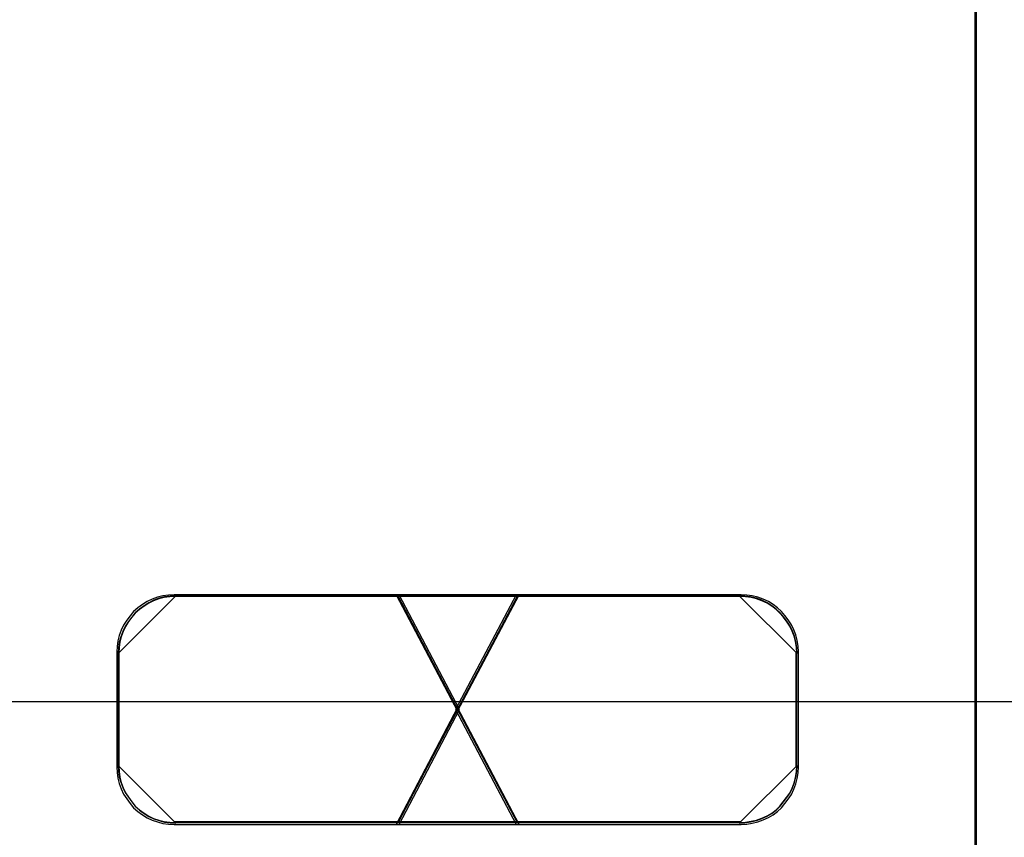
# Model space of a CAD drawing. Extents: x -543332 to -314699, y -9028 to 155584.
# Tile 99 of 256: x -448339 to -448164, y 27214 to 27360. Entities that reach past the tile are written whole.
import ezdxf

# ---------------------------------------------------------------- set-up
doc = ezdxf.new("R2010")
doc.units = 0
doc.header["$MEASUREMENT"] = 0
doc.layers.get('0').update_dxf_attribs({"color": 8})
doc.layers.add('30', color=7, linetype='Continuous')
doc.layers.add('45', color=8, linetype='Continuous')

# ---------------------------------------------------------------- blocks, each defined once
blk = doc.blocks.new('*U1081')
at = {"layer": '30', "color": 7}
blk.add_lwpolyline([(51.981526, -149.974543), (396.088727, -149.974543), (396.088727, -170.958374), (51.981526, -170.958374), (51.981526, -149.974543)], dxfattribs=at)
blk = doc.blocks.new('*U1087')
at = {"layer": '45', "color": 7}
for points in [[(187.995609, -118.993998), (206.006752, -118.993998), (206.006752, -118.993998), (206.006752, -201.999826), (206.006752, -201.999826), (187.995609, -201.999826), (187.995609, -201.999826), (187.995609, -118.993998), (187.995609, -118.993998)], [(188.000911, -118.999294), (206.00145, -118.999294), (206.00145, -201.99453), (188.000911, -201.99453), (188.000911, -118.999294)]]:
    blk.add_lwpolyline(points, close=True, dxfattribs=at)
at = {"layer": '45', "color": 3}
for points in [[(195.758096, -173.135142), (196.826212, -171.091783), (195.758096, -169.054364), (191.757088, -169.054364), (191.656768, -169.060304), (191.556448, -169.072184), (191.462029, -169.095944), (191.367609, -169.131584), (191.279092, -169.173164), (191.196475, -169.226624), (191.113858, -169.286024), (191.037143, -169.351364), (190.978131, -169.428584), (190.919119, -169.505804), (190.860107, -169.594904), (190.818799, -169.684004), (190.783391, -169.779044), (190.759787, -169.874084), (190.747984, -169.975064), (190.742083, -170.070104), (190.742083, -172.113462), (190.747984, -172.214442), (190.759787, -172.315422), (190.783391, -172.410462), (190.818799, -172.505502), (190.860107, -172.594602), (190.919119, -172.677762), (190.978131, -172.760922), (191.037143, -172.838142), (191.113858, -172.903482), (191.196475, -172.962882), (191.279092, -173.016342), (191.367609, -173.057922), (191.462029, -173.087622), (191.556448, -173.117322), (191.656768, -173.129202), (191.757088, -173.135142), (195.758096, -173.135142)], [(195.758096, -173.135142), (196.826212, -171.091783), (195.758096, -169.054364), (191.757088, -169.054364), (191.656768, -169.060304), (191.556448, -169.072184), (191.462029, -169.095944), (191.367609, -169.131584), (191.279092, -169.173164), (191.196475, -169.226624), (191.113858, -169.286024), (191.037143, -169.351364), (190.978131, -169.428584), (190.919119, -169.505804), (190.860107, -169.594904), (190.818799, -169.684004), (190.783391, -169.779044), (190.759787, -169.874084), (190.747984, -169.975064), (190.742083, -170.070104), (190.742083, -172.113462), (190.747984, -172.214442), (190.759787, -172.315422), (190.783391, -172.410462), (190.818799, -172.505502), (190.860107, -172.594602), (190.919119, -172.677762), (190.978131, -172.760922), (191.037143, -172.838142), (191.113858, -172.903482), (191.196475, -172.962882), (191.279092, -173.016342), (191.367609, -173.057922), (191.462029, -173.087622), (191.556448, -173.117322), (191.656768, -173.129202), (191.757088, -173.135142), (195.758096, -173.135142)], [(195.758096, -173.135142), (196.826212, -171.091783), (195.758096, -169.054364), (191.757088, -169.054364), (191.656768, -169.060304), (191.556448, -169.072184), (191.462029, -169.095944), (191.367609, -169.131584), (191.279092, -169.173164), (191.196475, -169.226624), (191.113858, -169.286024), (191.037143, -169.351364), (190.978131, -169.428584), (190.919119, -169.505804), (190.860107, -169.594904), (190.818799, -169.684004), (190.783391, -169.779044), (190.759787, -169.874084), (190.747984, -169.975064), (190.742083, -170.070104), (190.742083, -172.113462), (190.747984, -172.214442), (190.759787, -172.315422), (190.783391, -172.410462), (190.818799, -172.505502), (190.860107, -172.594602), (190.919119, -172.677762), (190.978131, -172.760922), (191.037143, -172.838142), (191.113858, -172.903482), (191.196475, -172.962882), (191.279092, -173.016342), (191.367609, -173.057922), (191.462029, -173.087622), (191.556448, -173.117322), (191.656768, -173.129202), (191.757088, -173.135142), (195.758096, -173.135142)], [(195.758096, -169.054364), (191.757088, -169.054364), (191.656768, -169.060304), (191.556448, -169.072184), (191.462029, -169.095944), (191.367609, -169.131584), (191.279092, -169.173164), (191.196475, -169.226624), (191.113858, -169.286024), (191.037143, -169.351364), (190.978131, -169.428584), (190.919119, -169.505804), (190.860107, -169.594904), (190.818799, -169.684004), (190.783391, -169.779044), (190.759787, -169.874084), (190.747984, -169.975064), (190.742083, -170.070104), (190.742083, -172.113462), (190.747984, -172.214442), (190.759787, -172.315422), (190.783391, -172.410462), (190.818799, -172.505502), (190.860107, -172.594602), (190.919119, -172.677762), (190.978131, -172.760922), (191.037143, -172.838142), (191.113858, -172.903482), (191.196475, -172.962882), (191.279092, -173.016342), (191.367609, -173.057922), (191.462029, -173.087622), (191.556448, -173.117322), (191.656768, -173.129202), (191.757088, -173.135142), (195.758096, -173.135142), (196.826212, -171.091783), (195.758096, -169.054364)], [(196.826212, -171.091783), (195.758096, -169.054364), (191.757088, -169.054364), (191.656768, -169.060304), (191.556448, -169.072184), (191.462029, -169.095944), (191.367609, -169.131584), (191.279092, -169.173164), (191.196475, -169.226624), (191.113858, -169.286024), (191.037143, -169.351364), (190.978131, -169.428584), (190.919119, -169.505804), (190.860107, -169.594904), (190.818799, -169.684004), (190.783391, -169.779044), (190.759787, -169.874084), (190.747984, -169.975064), (190.742083, -170.070104), (190.742083, -172.113462), (190.747984, -172.214442), (190.759787, -172.315422), (190.783391, -172.410462), (190.818799, -172.505502), (190.860107, -172.594602), (190.919119, -172.677762), (190.978131, -172.760922), (191.037143, -172.838142), (191.113858, -172.903482), (191.196475, -172.962882), (191.279092, -173.016342), (191.367609, -173.057922), (191.462029, -173.087622), (191.556448, -173.117322), (191.656768, -173.129202), (191.757088, -173.135142), (195.758096, -173.135142), (196.826212, -171.091783)], [(195.758096, -173.135142), (196.826212, -171.091783), (195.758096, -169.054364), (191.757088, -169.054364), (191.656768, -169.060304), (191.556448, -169.072184), (191.462029, -169.095944), (191.367609, -169.131584), (191.279092, -169.173164), (191.196475, -169.226624), (191.113858, -169.286024), (191.037143, -169.351364), (190.978131, -169.428584), (190.919119, -169.505804), (190.860107, -169.594904), (190.818799, -169.684004), (190.783391, -169.779044), (190.759787, -169.874084), (190.747984, -169.975064), (190.742083, -170.070104), (190.742083, -172.113462), (190.747984, -172.214442), (190.759787, -172.315422), (190.783391, -172.410462), (190.818799, -172.505502), (190.860107, -172.594602), (190.919119, -172.677762), (190.978131, -172.760922), (191.037143, -172.838142), (191.113858, -172.903482), (191.196475, -172.962882), (191.279092, -173.016342), (191.367609, -173.057922), (191.462029, -173.087622), (191.556448, -173.117322), (191.656768, -173.129202), (191.757088, -173.135142), (195.758096, -173.135142)], [(191.789243, -169.075549), (191.688102, -169.081511), (191.586962, -169.093436), (191.491772, -169.117284), (191.396581, -169.153058), (191.30734, -169.194793), (191.224048, -169.248452), (191.140756, -169.308074), (191.063413, -169.373658), (191.003919, -169.451166), (190.944425, -169.528675), (190.884931, -169.618107), (190.843285, -169.70754), (190.807588, -169.802935), (190.783791, -169.89833), (190.771892, -169.999687), (190.765942, -170.095082), (191.789243, -169.075549)], [(195.737454, -173.103364), (196.7944, -171.091829), (195.737454, -169.086142), (191.778286, -169.086142), (191.679015, -169.091989), (191.579744, -169.103684), (191.486312, -169.127074), (191.39288, -169.162159), (191.305288, -169.203091), (191.223536, -169.255719), (191.141783, -169.314194), (191.06587, -169.378516), (191.007475, -169.454533), (190.94908, -169.530551), (190.890685, -169.618263), (190.849809, -169.705975), (190.814772, -169.799535), (190.791414, -169.893095), (190.779735, -169.992502), (190.773896, -170.086062), (190.773896, -172.097597), (190.779735, -172.197004), (190.791414, -172.296411), (190.814772, -172.389971), (190.849809, -172.483531), (190.890685, -172.571243), (190.94908, -172.653108), (191.007475, -172.734973), (191.06587, -172.81099), (191.141783, -172.875312), (191.223536, -172.933787), (191.305288, -172.986415), (191.39288, -173.027347), (191.486312, -173.056584), (191.579744, -173.085822), (191.679015, -173.097517), (191.778286, -173.103364), (195.737454, -173.103364)], [(195.737454, -173.103364), (196.7944, -171.091829), (195.737454, -169.086142), (191.778286, -169.086142), (191.679015, -169.091989), (191.579744, -169.103684), (191.486312, -169.127074), (191.39288, -169.162159), (191.305288, -169.203091), (191.223536, -169.255719), (191.141783, -169.314194), (191.06587, -169.378516), (191.007475, -169.454533), (190.94908, -169.530551), (190.890685, -169.618263), (190.849809, -169.705975), (190.814772, -169.799535), (190.791414, -169.893095), (190.779735, -169.992502), (190.773896, -170.086062), (190.773896, -172.097597), (190.779735, -172.197004), (190.791414, -172.296411), (190.814772, -172.389971), (190.849809, -172.483531), (190.890685, -172.571243), (190.94908, -172.653108), (191.007475, -172.734973), (191.06587, -172.81099), (191.141783, -172.875312), (191.223536, -172.933787), (191.305288, -172.986415), (191.39288, -173.027347), (191.486312, -173.056584), (191.579744, -173.085822), (191.679015, -173.097517), (191.778286, -173.103364), (195.737454, -173.103364)], [(195.737454, -173.103364), (196.7944, -171.091829), (195.737454, -169.086142), (191.778286, -169.086142), (191.679015, -169.091989), (191.579744, -169.103684), (191.486312, -169.127074), (191.39288, -169.162159), (191.305288, -169.203091), (191.223536, -169.255719), (191.141783, -169.314194), (191.06587, -169.378516), (191.007475, -169.454533), (190.94908, -169.530551), (190.890685, -169.618263), (190.849809, -169.705975), (190.814772, -169.799535), (190.791414, -169.893095), (190.779735, -169.992502), (190.773896, -170.086062), (190.773896, -172.097597), (190.779735, -172.197004), (190.791414, -172.296411), (190.814772, -172.389971), (190.849809, -172.483531), (190.890685, -172.571243), (190.94908, -172.653108), (191.007475, -172.734973), (191.06587, -172.81099), (191.141783, -172.875312), (191.223536, -172.933787), (191.305288, -172.986415), (191.39288, -173.027347), (191.486312, -173.056584), (191.579744, -173.085822), (191.679015, -173.097517), (191.778286, -173.103364), (195.737454, -173.103364)], [(195.737454, -169.086142), (191.778286, -169.086142), (191.679015, -169.091989), (191.579744, -169.103684), (191.486312, -169.127074), (191.39288, -169.162159), (191.305288, -169.203091), (191.223536, -169.255719), (191.141783, -169.314194), (191.06587, -169.378516), (191.007475, -169.454533), (190.94908, -169.530551), (190.890685, -169.618263), (190.849809, -169.705975), (190.814772, -169.799535), (190.791414, -169.893095), (190.779735, -169.992502), (190.773896, -170.086062), (190.773896, -172.097597), (190.779735, -172.197004), (190.791414, -172.296411), (190.814772, -172.389971), (190.849809, -172.483531), (190.890685, -172.571243), (190.94908, -172.653108), (191.007475, -172.734973), (191.06587, -172.81099), (191.141783, -172.875312), (191.223536, -172.933787), (191.305288, -172.986415), (191.39288, -173.027347), (191.486312, -173.056584), (191.579744, -173.085822), (191.679015, -173.097517), (191.778286, -173.103364), (195.737454, -173.103364), (196.7944, -171.091829), (195.737454, -169.086142)], [(196.7944, -171.091829), (195.737454, -169.086142), (191.778286, -169.086142), (191.679015, -169.091989), (191.579744, -169.103684), (191.486312, -169.127074), (191.39288, -169.162159), (191.305288, -169.203091), (191.223536, -169.255719), (191.141783, -169.314194), (191.06587, -169.378516), (191.007475, -169.454533), (190.94908, -169.530551), (190.890685, -169.618263), (190.849809, -169.705975), (190.814772, -169.799535), (190.791414, -169.893095), (190.779735, -169.992502), (190.773896, -170.086062), (190.773896, -172.097597), (190.779735, -172.197004), (190.791414, -172.296411), (190.814772, -172.389971), (190.849809, -172.483531), (190.890685, -172.571243), (190.94908, -172.653108), (191.007475, -172.734973), (191.06587, -172.81099), (191.141783, -172.875312), (191.223536, -172.933787), (191.305288, -172.986415), (191.39288, -173.027347), (191.486312, -173.056584), (191.579744, -173.085822), (191.679015, -173.097517), (191.778286, -173.103364), (195.737454, -173.103364), (196.7944, -171.091829)], [(195.737454, -173.103364), (196.7944, -171.091829), (195.737454, -169.086142), (191.778286, -169.086142), (191.679015, -169.091989), (191.579744, -169.103684), (191.486312, -169.127074), (191.39288, -169.162159), (191.305288, -169.203091), (191.223536, -169.255719), (191.141783, -169.314194), (191.06587, -169.378516), (191.007475, -169.454533), (190.94908, -169.530551), (190.890685, -169.618263), (190.849809, -169.705975), (190.814772, -169.799535), (190.791414, -169.893095), (190.779735, -169.992502), (190.773896, -170.086062), (190.773896, -172.097597), (190.779735, -172.197004), (190.791414, -172.296411), (190.814772, -172.389971), (190.849809, -172.483531), (190.890685, -172.571243), (190.94908, -172.653108), (191.007475, -172.734973), (191.06587, -172.81099), (191.141783, -172.875312), (191.223536, -172.933787), (191.305288, -172.986415), (191.39288, -173.027347), (191.486312, -173.056584), (191.579744, -173.085822), (191.679015, -173.097517), (191.778286, -173.103364), (195.737454, -173.103364)], [(201.818114, -169.075549), (191.768034, -169.075549), (201.818114, -169.075549)], [(195.704824, -169.054364), (196.794042, -171.122558), (197.889278, -169.054364), (195.704824, -169.054364)], [(197.889278, -169.054364), (195.704824, -169.054364), (196.794042, -171.122558), (197.889278, -169.054364)], [(196.794042, -171.122558), (197.889278, -169.054364), (195.704824, -169.054364), (196.794042, -171.122558)], [(197.889278, -169.054364), (195.704824, -169.054364), (196.794042, -171.122558), (197.889278, -169.054364)], [(197.889278, -169.054364), (195.704824, -169.054364), (196.794042, -171.122558), (197.889278, -169.054364)], [(197.889278, -169.054364), (195.704824, -169.054364), (196.794042, -171.122558), (197.889278, -169.054364)], [(197.889278, -169.054364), (195.704824, -169.054364), (196.794042, -171.122558), (197.889278, -169.054364)], [(195.726032, -169.075549), (197.865418, -173.111309), (195.726032, -169.075549)], [(197.865418, -169.075549), (195.726032, -173.111309), (197.865418, -169.075549)], [(195.736636, -169.086142), (196.794129, -171.090781), (197.857465, -169.086142), (195.736636, -169.086142)], [(197.857465, -169.086142), (195.736636, -169.086142), (196.794129, -171.090781), (197.857465, -169.086142)], [(196.794129, -171.090781), (197.857465, -169.086142), (195.736636, -169.086142), (196.794129, -171.090781)], [(197.857465, -169.086142), (195.736636, -169.086142), (196.794129, -171.090781), (197.857465, -169.086142)], [(197.857465, -169.086142), (195.736636, -169.086142), (196.794129, -171.090781), (197.857465, -169.086142)], [(197.857465, -169.086142), (195.736636, -169.086142), (196.794129, -171.090781), (197.857465, -169.086142)], [(197.857465, -169.086142), (195.736636, -169.086142), (196.794129, -171.090781), (197.857465, -169.086142)], [(196.759936, -171.091783), (197.834315, -173.135142), (201.830768, -173.135142), (201.931122, -173.129202), (202.031476, -173.111382), (202.13183, -173.087622), (202.226281, -173.051982), (202.320732, -173.010402), (202.403377, -172.962882), (202.480118, -172.903482), (202.550956, -172.838142), (202.609988, -172.760922), (202.66902, -172.683702), (202.728052, -172.600542), (202.769374, -172.511442), (202.804793, -172.416402), (202.828406, -172.321362), (202.846115, -172.220382), (202.852018, -172.113462), (202.852018, -170.070104), (202.846115, -169.969124), (202.828406, -169.868144), (202.804793, -169.767164), (202.769374, -169.678064), (202.728052, -169.588964), (202.66902, -169.499864), (202.609988, -169.422644), (202.550956, -169.351364), (202.480118, -169.286024), (202.403377, -169.226624), (202.320732, -169.173164), (202.226281, -169.131584), (202.13183, -169.095944), (202.031476, -169.072184), (201.931122, -169.060304), (201.830768, -169.054364), (197.834315, -169.054364), (196.759936, -171.091783)], [(201.830768, -169.054364), (197.834315, -169.054364), (196.759936, -171.091783), (197.834315, -173.135142), (201.830768, -173.135142), (201.931122, -173.129202), (202.031476, -173.111382), (202.13183, -173.087622), (202.226281, -173.051982), (202.320732, -173.010402), (202.403377, -172.962882), (202.480118, -172.903482), (202.550956, -172.838142), (202.609988, -172.760922), (202.66902, -172.683702), (202.728052, -172.600542), (202.769374, -172.511442), (202.804793, -172.416402), (202.828406, -172.321362), (202.846115, -172.220382), (202.852018, -172.113462), (202.852018, -170.070104), (202.846115, -169.969124), (202.828406, -169.868144), (202.804793, -169.767164), (202.769374, -169.678064), (202.728052, -169.588964), (202.66902, -169.499864), (202.609988, -169.422644), (202.550956, -169.351364), (202.480118, -169.286024), (202.403377, -169.226624), (202.320732, -169.173164), (202.226281, -169.131584), (202.13183, -169.095944), (202.031476, -169.072184), (201.931122, -169.060304), (201.830768, -169.054364)], [(196.759936, -171.091783), (197.834315, -173.135142), (201.830768, -173.135142), (201.931122, -173.129202), (202.031476, -173.111382), (202.13183, -173.087622), (202.226281, -173.051982), (202.320732, -173.010402), (202.403377, -172.962882), (202.480118, -172.903482), (202.550956, -172.838142), (202.609988, -172.760922), (202.66902, -172.683702), (202.728052, -172.600542), (202.769374, -172.511442), (202.804793, -172.416402), (202.828406, -172.321362), (202.846115, -172.220382), (202.852018, -172.113462), (202.852018, -170.070104), (202.846115, -169.969124), (202.828406, -169.868144), (202.804793, -169.767164), (202.769374, -169.678064), (202.728052, -169.588964), (202.66902, -169.499864), (202.609988, -169.422644), (202.550956, -169.351364), (202.480118, -169.286024), (202.403377, -169.226624), (202.320732, -169.173164), (202.226281, -169.131584), (202.13183, -169.095944), (202.031476, -169.072184), (201.931122, -169.060304), (201.830768, -169.054364), (197.834315, -169.054364), (196.759936, -171.091783)], [(197.834315, -169.054364), (196.759936, -171.091783), (197.834315, -173.135142), (201.830768, -173.135142), (201.931122, -173.129202), (202.031476, -173.111382), (202.13183, -173.087622), (202.226281, -173.051982), (202.320732, -173.010402), (202.403377, -172.962882), (202.480118, -172.903482), (202.550956, -172.838142), (202.609988, -172.760922), (202.66902, -172.683702), (202.728052, -172.600542), (202.769374, -172.511442), (202.804793, -172.416402), (202.828406, -172.321362), (202.846115, -172.220382), (202.852018, -172.113462), (202.852018, -170.070104), (202.846115, -169.969124), (202.828406, -169.868144), (202.804793, -169.767164), (202.769374, -169.678064), (202.728052, -169.588964), (202.66902, -169.499864), (202.609988, -169.422644), (202.550956, -169.351364), (202.480118, -169.286024), (202.403377, -169.226624), (202.320732, -169.173164), (202.226281, -169.131584), (202.13183, -169.095944), (202.031476, -169.072184), (201.931122, -169.060304), (201.830768, -169.054364), (197.834315, -169.054364)], [(197.834315, -169.054364), (196.759936, -171.091783), (197.834315, -173.135142), (201.830768, -173.135142), (201.931122, -173.129202), (202.031476, -173.111382), (202.13183, -173.087622), (202.226281, -173.051982), (202.320732, -173.010402), (202.403377, -172.962882), (202.480118, -172.903482), (202.550956, -172.838142), (202.609988, -172.760922), (202.66902, -172.683702), (202.728052, -172.600542), (202.769374, -172.511442), (202.804793, -172.416402), (202.828406, -172.321362), (202.846115, -172.220382), (202.852018, -172.113462), (202.852018, -170.070104), (202.846115, -169.969124), (202.828406, -169.868144), (202.804793, -169.767164), (202.769374, -169.678064), (202.728052, -169.588964), (202.66902, -169.499864), (202.609988, -169.422644), (202.550956, -169.351364), (202.480118, -169.286024), (202.403377, -169.226624), (202.320732, -169.173164), (202.226281, -169.131584), (202.13183, -169.095944), (202.031476, -169.072184), (201.931122, -169.060304), (201.830768, -169.054364), (197.834315, -169.054364)], [(201.830768, -173.135142), (201.931122, -173.129202), (202.031476, -173.111382), (202.13183, -173.087622), (202.226281, -173.051982), (202.320732, -173.010402), (202.403377, -172.962882), (202.480118, -172.903482), (202.550956, -172.838142), (202.609988, -172.760922), (202.66902, -172.683702), (202.728052, -172.600542), (202.769374, -172.511442), (202.804793, -172.416402), (202.828406, -172.321362), (202.846115, -172.220382), (202.852018, -172.113462), (202.852018, -170.070104), (202.846115, -169.969124), (202.828406, -169.868144), (202.804793, -169.767164), (202.769374, -169.678064), (202.728052, -169.588964), (202.66902, -169.499864), (202.609988, -169.422644), (202.550956, -169.351364), (202.480118, -169.286024), (202.403377, -169.226624), (202.320732, -169.173164), (202.226281, -169.131584), (202.13183, -169.095944), (202.031476, -169.072184), (201.931122, -169.060304), (201.830768, -169.054364), (197.834315, -169.054364), (196.759936, -171.091783), (197.834315, -173.135142), (201.830768, -173.135142)], [(196.791749, -171.091829), (197.854907, -173.103364), (201.809621, -173.103364), (201.908927, -173.097517), (202.008233, -173.079974), (202.107539, -173.056584), (202.201004, -173.021499), (202.294468, -172.980567), (202.37625, -172.933787), (202.45219, -172.875312), (202.522288, -172.81099), (202.580703, -172.734973), (202.639118, -172.658955), (202.697534, -172.577091), (202.738424, -172.489378), (202.773474, -172.395819), (202.79684, -172.302259), (202.814364, -172.202852), (202.820206, -172.097597), (202.820206, -170.086062), (202.814364, -169.986655), (202.79684, -169.887247), (202.773474, -169.78784), (202.738424, -169.700128), (202.697534, -169.612415), (202.639118, -169.524703), (202.580703, -169.448686), (202.522288, -169.378516), (202.45219, -169.314194), (202.37625, -169.255719), (202.294468, -169.203091), (202.201004, -169.162159), (202.107539, -169.127074), (202.008233, -169.103684), (201.908927, -169.091989), (201.809621, -169.086142), (197.854907, -169.086142), (196.791749, -171.091829)], [(201.809621, -169.086142), (197.854907, -169.086142), (196.791749, -171.091829), (197.854907, -173.103364), (201.809621, -173.103364), (201.908927, -173.097517), (202.008233, -173.079974), (202.107539, -173.056584), (202.201004, -173.021499), (202.294468, -172.980567), (202.37625, -172.933787), (202.45219, -172.875312), (202.522288, -172.81099), (202.580703, -172.734973), (202.639118, -172.658955), (202.697534, -172.577091), (202.738424, -172.489378), (202.773474, -172.395819), (202.79684, -172.302259), (202.814364, -172.202852), (202.820206, -172.097597), (202.820206, -170.086062), (202.814364, -169.986655), (202.79684, -169.887247), (202.773474, -169.78784), (202.738424, -169.700128), (202.697534, -169.612415), (202.639118, -169.524703), (202.580703, -169.448686), (202.522288, -169.378516), (202.45219, -169.314194), (202.37625, -169.255719), (202.294468, -169.203091), (202.201004, -169.162159), (202.107539, -169.127074), (202.008233, -169.103684), (201.908927, -169.091989), (201.809621, -169.086142)], [(196.791749, -171.091829), (197.854907, -173.103364), (201.809621, -173.103364), (201.908927, -173.097517), (202.008233, -173.079974), (202.107539, -173.056584), (202.201004, -173.021499), (202.294468, -172.980567), (202.37625, -172.933787), (202.45219, -172.875312), (202.522288, -172.81099), (202.580703, -172.734973), (202.639118, -172.658955), (202.697534, -172.577091), (202.738424, -172.489378), (202.773474, -172.395819), (202.79684, -172.302259), (202.814364, -172.202852), (202.820206, -172.097597), (202.820206, -170.086062), (202.814364, -169.986655), (202.79684, -169.887247), (202.773474, -169.78784), (202.738424, -169.700128), (202.697534, -169.612415), (202.639118, -169.524703), (202.580703, -169.448686), (202.522288, -169.378516), (202.45219, -169.314194), (202.37625, -169.255719), (202.294468, -169.203091), (202.201004, -169.162159), (202.107539, -169.127074), (202.008233, -169.103684), (201.908927, -169.091989), (201.809621, -169.086142), (197.854907, -169.086142), (196.791749, -171.091829)], [(197.854907, -169.086142), (196.791749, -171.091829), (197.854907, -173.103364), (201.809621, -173.103364), (201.908927, -173.097517), (202.008233, -173.079974), (202.107539, -173.056584), (202.201004, -173.021499), (202.294468, -172.980567), (202.37625, -172.933787), (202.45219, -172.875312), (202.522288, -172.81099), (202.580703, -172.734973), (202.639118, -172.658955), (202.697534, -172.577091), (202.738424, -172.489378), (202.773474, -172.395819), (202.79684, -172.302259), (202.814364, -172.202852), (202.820206, -172.097597), (202.820206, -170.086062), (202.814364, -169.986655), (202.79684, -169.887247), (202.773474, -169.78784), (202.738424, -169.700128), (202.697534, -169.612415), (202.639118, -169.524703), (202.580703, -169.448686), (202.522288, -169.378516), (202.45219, -169.314194), (202.37625, -169.255719), (202.294468, -169.203091), (202.201004, -169.162159), (202.107539, -169.127074), (202.008233, -169.103684), (201.908927, -169.091989), (201.809621, -169.086142), (197.854907, -169.086142)], [(197.854907, -169.086142), (196.791749, -171.091829), (197.854907, -173.103364), (201.809621, -173.103364), (201.908927, -173.097517), (202.008233, -173.079974), (202.107539, -173.056584), (202.201004, -173.021499), (202.294468, -172.980567), (202.37625, -172.933787), (202.45219, -172.875312), (202.522288, -172.81099), (202.580703, -172.734973), (202.639118, -172.658955), (202.697534, -172.577091), (202.738424, -172.489378), (202.773474, -172.395819), (202.79684, -172.302259), (202.814364, -172.202852), (202.820206, -172.097597), (202.820206, -170.086062), (202.814364, -169.986655), (202.79684, -169.887247), (202.773474, -169.78784), (202.738424, -169.700128), (202.697534, -169.612415), (202.639118, -169.524703), (202.580703, -169.448686), (202.522288, -169.378516), (202.45219, -169.314194), (202.37625, -169.255719), (202.294468, -169.203091), (202.201004, -169.162159), (202.107539, -169.127074), (202.008233, -169.103684), (201.908927, -169.091989), (201.809621, -169.086142), (197.854907, -169.086142)], [(201.809621, -173.103364), (201.908927, -173.097517), (202.008233, -173.079974), (202.107539, -173.056584), (202.201004, -173.021499), (202.294468, -172.980567), (202.37625, -172.933787), (202.45219, -172.875312), (202.522288, -172.81099), (202.580703, -172.734973), (202.639118, -172.658955), (202.697534, -172.577091), (202.738424, -172.489378), (202.773474, -172.395819), (202.79684, -172.302259), (202.814364, -172.202852), (202.820206, -172.097597), (202.820206, -170.086062), (202.814364, -169.986655), (202.79684, -169.887247), (202.773474, -169.78784), (202.738424, -169.700128), (202.697534, -169.612415), (202.639118, -169.524703), (202.580703, -169.448686), (202.522288, -169.378516), (202.45219, -169.314194), (202.37625, -169.255719), (202.294468, -169.203091), (202.201004, -169.162159), (202.107539, -169.127074), (202.008233, -169.103684), (201.908927, -169.091989), (201.809621, -169.086142), (197.854907, -169.086142), (196.791749, -171.091829), (197.854907, -173.103364), (201.809621, -173.103364)], [(202.828159, -170.095082), (202.822213, -169.993725), (202.804376, -169.892368), (202.780594, -169.791011), (202.744919, -169.701578), (202.7033, -169.612145), (202.643843, -169.522713), (202.584386, -169.445204), (202.524929, -169.373658), (202.453581, -169.308074), (202.376287, -169.248452), (202.293048, -169.194793), (202.197917, -169.153058), (202.102786, -169.117284), (202.00171, -169.093436), (201.900633, -169.081511), (201.799557, -169.075549), (202.828159, -170.095082)], [(190.765942, -170.076545), (190.765942, -172.105017), (190.765942, -170.076545)], [(202.809602, -172.105017), (202.809602, -170.076545), (202.809602, -172.105017)], [(197.889278, -173.135142), (196.794042, -171.056355), (195.704824, -173.135142), (197.889278, -173.135142)], [(197.889278, -173.135142), (196.794042, -171.056355), (195.704824, -173.135142), (197.889278, -173.135142)], [(197.889278, -173.135142), (196.794042, -171.056355), (195.704824, -173.135142), (197.889278, -173.135142)], [(197.889278, -173.135142), (196.794042, -171.056355), (195.704824, -173.135142), (197.889278, -173.135142)], [(197.889278, -173.135142), (196.794042, -171.056355), (195.704824, -173.135142), (197.889278, -173.135142)], [(197.889278, -173.135142), (196.794042, -171.056355), (195.704824, -173.135142), (197.889278, -173.135142)], [(197.889278, -173.135142), (196.794042, -171.056355), (195.704824, -173.135142), (197.889278, -173.135142)], [(197.857465, -173.103364), (196.794129, -171.088133), (195.736636, -173.103364), (197.857465, -173.103364)], [(197.857465, -173.103364), (196.794129, -171.088133), (195.736636, -173.103364), (197.857465, -173.103364)], [(197.857465, -173.103364), (196.794129, -171.088133), (195.736636, -173.103364), (197.857465, -173.103364)], [(197.857465, -173.103364), (196.794129, -171.088133), (195.736636, -173.103364), (197.857465, -173.103364)], [(197.857465, -173.103364), (196.794129, -171.088133), (195.736636, -173.103364), (197.857465, -173.103364)], [(197.857465, -173.103364), (196.794129, -171.088133), (195.736636, -173.103364), (197.857465, -173.103364)], [(197.857465, -173.103364), (196.794129, -171.088133), (195.736636, -173.103364), (197.857465, -173.103364)], [(190.765942, -172.08648), (190.771892, -172.187771), (190.783791, -172.289062), (190.807588, -172.384395), (190.843285, -172.479728), (190.884931, -172.569103), (190.944425, -172.652519), (191.003919, -172.735935), (191.063413, -172.813393), (191.140756, -172.878935), (191.224048, -172.938518), (191.30734, -172.992143), (191.396581, -173.033851), (191.491772, -173.063642), (191.586962, -173.093434), (191.688102, -173.10535), (191.789243, -173.111309), (190.765942, -172.08648)], [(201.799557, -173.111309), (201.900633, -173.10535), (202.00171, -173.087475), (202.102786, -173.063642), (202.197917, -173.027892), (202.293048, -172.986184), (202.376287, -172.938518), (202.453581, -172.878935), (202.524929, -172.813393), (202.584386, -172.735935), (202.643843, -172.658477), (202.7033, -172.575061), (202.744919, -172.485687), (202.780594, -172.390354), (202.804376, -172.295021), (202.822213, -172.19373), (202.828159, -172.08648), (201.799557, -173.111309)], [(201.818114, -173.090124), (191.768034, -173.090124), (201.818114, -173.090124)]]:
    blk.add_lwpolyline(points, close=True, dxfattribs=at)
blk = doc.blocks.new('*A1088')
at = {"layer": '45', "color": 7}
for points in [[(205.993497, -118.993998), (224.00729, -118.993998), (224.00729, -118.993998), (224.00729, -201.999826), (224.00729, -201.999826), (205.993497, -201.999826), (205.993497, -201.999826), (205.993497, -118.993998), (205.993497, -118.993998)], [(205.998799, -118.999294), (224.001988, -118.999294), (224.001988, -201.99453), (205.998799, -201.99453), (205.998799, -118.999294)]]:
    blk.add_lwpolyline(points, close=True, dxfattribs=at)

msp = doc.modelspace()

# ---------------------------------------------------------------- block references
at = {"xscale": 10, "yscale": 10, "zscale": 10}
for name in ['*U1081', '*U1087', '*A1088']:
    msp.add_blockref(name, (-450229.1, 28948.04), dxfattribs=at)

doc.saveas('drawing.dxf')
